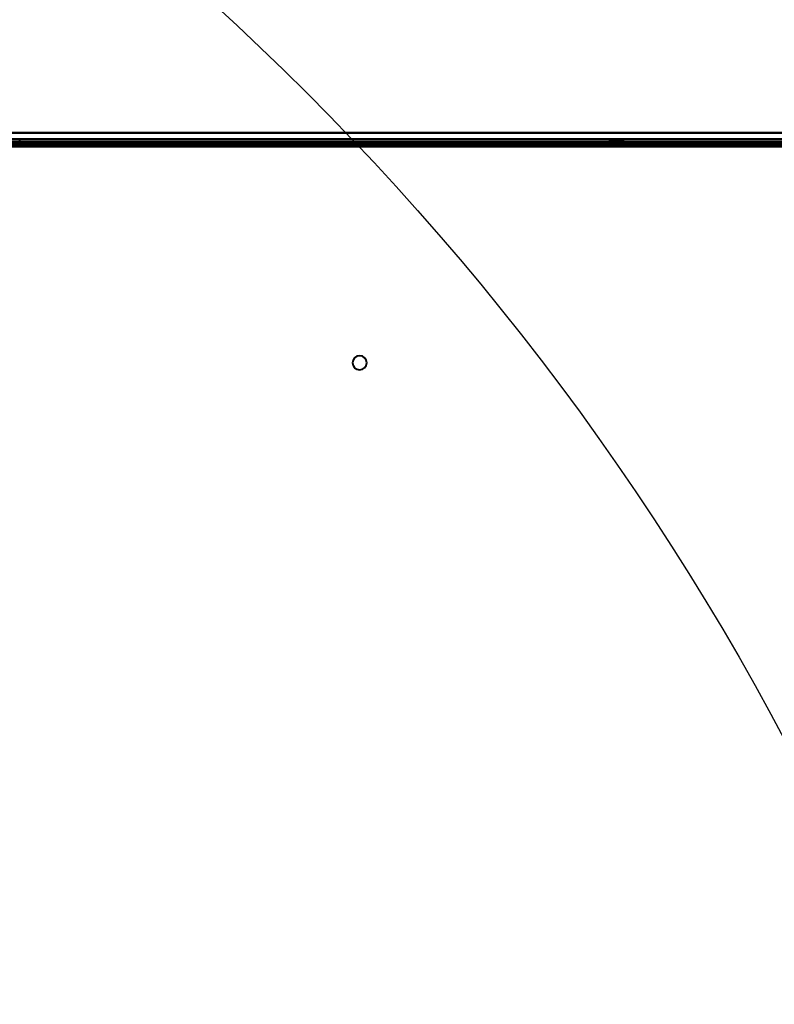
# Model space of a CAD drawing. Header units: millimetres. Extents: x -1483 to 905, y -1392 to 951.
# Tile 100 of 105: x 366 to 537, y 207 to 430. Entities that reach past the tile are written whole.
import ezdxf

# ---------------------------------------------------------------- set-up
doc = ezdxf.new("R2010")
doc.units = ezdxf.units.MM
doc.layers.add('G-IMPT', color=8, linetype='Continuous', lineweight=40)

# ---------------------------------------------------------------- blocks, each defined once
blk = doc.blocks.new('NEXA 2000 CALQUES_dwg-762145-Niveau de réf_')
at = {"layer": 'G-IMPT'}
for p, q in [((-703.9, 434.95), (703.9, 434.95)), ((703.9, 434.45), (-703.9, 434.45)), ((366.1, 434.95), (366.1, 435.45)), ((499.5, 435.45), (499.5, 434.95)), ((499.5, 435.45), (501.1, 435.45)), ((501.1, 435.45), (499.5, 435.45)), ((499.5, 434.95), (501.1, 434.95)), ((502.7, 434.95), (499.5, 434.95)), ((502.7, 434.95), (499.5, 434.95)), ((501.1, 435.45), (502.7, 435.45)), ((502.7, 435.45), (501.1, 435.45)), ((501.1, 434.95), (502.7, 434.95)), ((501.1, 434.95), (502.7, 434.95)), ((502.7, 434.95), (502.7, 435.45))]:
    blk.add_line(p, q, dxfattribs=at)
at = {"layer": 'G-IMPT', "flags": 128}
for points in [[(704.4, 436.95), (352.2, 436.95), (0, 436.95), (-352.2, 436.95), (-704.4, 436.95)], [(-704.4, 436.95), (-352.2, 436.95), (0, 436.95), (352.2, 436.95), (704.4, 436.95)], [(703.9, 436.95), (351.95, 436.95), (0, 436.95), (-351.95, 436.95), (-703.9, 436.95)], [(-703.9, 436.95), (-351.95, 436.95), (0, 436.95), (351.95, 436.95), (703.9, 436.95)], [(-703.9, 436.95), (-351.95, 436.95), (0, 436.95), (351.95, 436.95), (703.9, 436.95)], [(703.9, 436.95), (351.95, 436.95), (0, 436.95), (-351.95, 436.95), (-703.9, 436.95)], [(-560.2, 436.95), (-280.1, 436.95), (0, 436.95), (280.1, 436.95), (560.2, 436.95)], [(560.2, 436.95), (280.1, 436.95), (0, 436.95), (-280.1, 436.95), (-560.2, 436.95)], [(704.4, 434.95), (352.2, 434.95), (0, 434.95), (-352.2, 434.95), (-704.4, 434.95)], [(-704.4, 434.95), (-352.2, 434.95), (0, 434.95), (352.2, 434.95), (704.4, 434.95)], [(-704.4, 434.45), (-352.2, 434.45), (0, 434.45), (352.2, 434.45), (704.4, 434.45)], [(704.4, 434.35), (352.2, 434.35), (0, 434.35), (-352.2, 434.35), (-704.4, 434.35)], [(-703.9, 435.55), (-351.95, 435.55), (0, 435.55), (351.95, 435.55), (703.9, 435.55)], [(703.9, 435.55), (351.95, 435.55), (0, 435.55), (-351.95, 435.55), (-703.9, 435.55)], [(703.9, 435.55), (351.95, 435.55), (0, 435.55), (-351.95, 435.55), (-703.9, 435.55)], [(-703.9, 435.55), (-351.95, 435.55), (0, 435.55), (351.95, 435.55), (703.9, 435.55)], [(-703.9, 434.95), (-351.95, 434.95), (0, 434.95), (351.95, 434.95), (703.9, 434.95)], [(-703.9, 434.95), (-351.95, 434.95), (0, 434.95), (351.95, 434.95), (703.9, 434.95)], [(703.9, 434.95), (351.95, 434.95), (0, 434.95), (-351.95, 434.95), (-703.9, 434.95)], [(703.9, 434.95), (351.95, 434.95), (0, 434.95), (-351.95, 434.95), (-703.9, 434.95)], [(703.9, 434.95), (351.95, 434.95), (0, 434.95), (-351.95, 434.95), (-703.9, 434.95)], [(-703.9, 434.95), (-351.95, 434.95), (0, 434.95), (351.95, 434.95), (703.9, 434.95)], [(703.9, 434.45), (351.95, 434.45), (0, 434.45), (-351.95, 434.45), (-703.9, 434.45)], [(-703.9, 434.45), (-351.95, 434.45), (0, 434.45), (351.95, 434.45), (703.9, 434.45)], [(703.9, 434.45), (351.95, 434.45), (0, 434.45), (-351.95, 434.45), (-703.9, 434.45)], [(-703.9, 434.45), (-351.95, 434.45), (0, 434.45), (351.95, 434.45), (703.9, 434.45)], [(703.9, 434.45), (351.95, 434.45), (0, 434.45), (-351.95, 434.45), (-703.9, 434.45)], [(-703.9, 434.45), (-351.95, 434.45), (0, 434.45), (351.95, 434.45), (703.9, 434.45)], [(-560.2, 434.35), (-280.1, 434.35), (0, 434.35), (280.1, 434.35), (560.2, 434.35)], [(560.2, 434.35), (280.1, 434.35), (0, 434.35), (-280.1, 434.35), (-560.2, 434.35)], [(704, 433.95), (352, 433.95), (0, 433.95), (-352, 433.95), (-704, 433.95)], [(-704, 433.95), (-352, 433.95), (0, 433.95), (352, 433.95), (704, 433.95)], [(703.9, 433.95), (351.95, 433.95), (0, 433.95), (-351.95, 433.95), (-703.9, 433.95)], [(-703.9, 433.95), (-351.95, 433.95), (0, 433.95), (351.95, 433.95), (703.9, 433.95)], [(-703.9, 433.85), (-351.95, 433.85), (0, 433.85), (351.95, 433.85), (703.9, 433.85)], [(703.9, 433.85), (351.95, 433.85), (0, 433.85), (-351.95, 433.85), (-703.9, 433.85)]]:
    blk.add_lwpolyline(points, dxfattribs=at)
at = {"layer": 'G-IMPT'}
for start, end in [(90, 270), (90, 270), (90, 270), (360, 180), (270, 90), (0, 90), (270, 90), (180, 360), (270, 0)]:
    blk.add_arc((443, 384.95), 1.6, start, end, dxfattribs=at)

msp = doc.modelspace()

# ---------------------------------------------------------------- linework, layer by layer
at = {"color": 94, "lineweight": 30}
msp.add_circle((0, -18), 609.6, dxfattribs=at)

# ---------------------------------------------------------------- block references
at = {"layer": 'G-IMPT'}
msp.add_blockref('NEXA 2000 CALQUES_dwg-762145-Niveau de réf_', (0, -32.95), dxfattribs=at)

doc.saveas('drawing.dxf')
